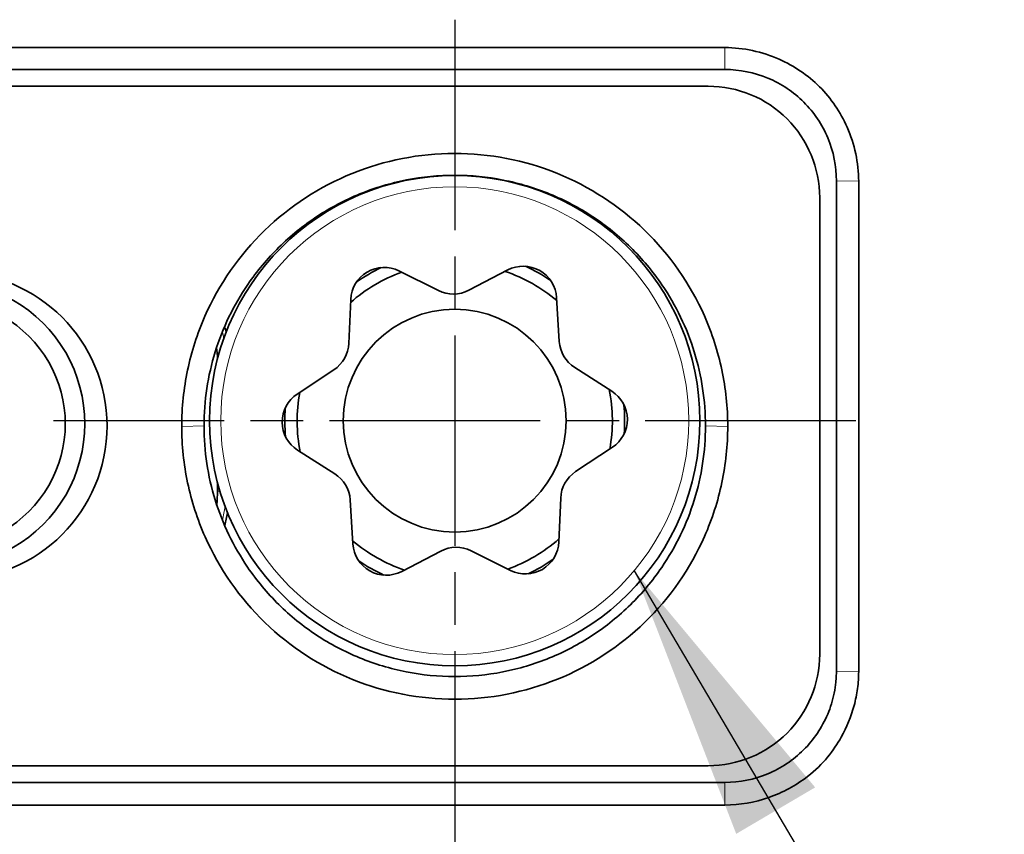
# Model space of a CAD drawing. Header units: millimetres. Extents: x 5 to 415, y 5 to 292.
# Tile 66 of 199: x 106.04 to 114.88, y 223.07 to 230.38. Entities that reach past the tile are written whole.
import ezdxf

# ---------------------------------------------------------------- set-up
doc = ezdxf.new("R2010")
doc.units = ezdxf.units.MM
doc.linetypes.add('CHAIN', pattern=[0.3543, 0.2362, -0.0295, 0.0591, -0.0295])
doc.linetypes.add('LONG_DASH_DOTTED', pattern=[0.3001, 0.2362, -0.0295, 0.0049, -0.0295])
for name, color, linetype, lineweight in [('Bemaßung (ISO)', 7, 'Continuous', 25), ('Mittelpunktmarkierung (ISO)', 7, 'LONG_DASH_DOTTED', 25), ('Sichtbar (ISO)', 7, 'Continuous', 35), ('Sichtbar schmal (ISO)', 7, 'Continuous', 18), ('Symbol (ISO)', 7, 'Continuous', 25)]:
    doc.layers.add(name, color=color, linetype=linetype, lineweight=lineweight)
doc.styles.add('Notiztext (ISO)', font='isocpeur.ttf')
doc.dimstyles.new('Standard (ISO)', dxfattribs={"dimtxt": 3.5, "dimasz": 2.5, "dimexe": 2, "dimexo": 0, "dimgap": 0.762, "dimtad": 1, "dimtoh": 1, "dimdec": 8, "dimdsep": 46, "dimtxsty": 'Notiztext (ISO)', "dimcen": 0.09, "dimdle": 10, "dimclrd": 256, "dimclre": 256, "dimclrt": 256, "dimadec": 6, "dimazin": 2, "dimtfac": 0.514286, "dimtdec": 3, "dimtmove": 0, "dimatfit": 3, "dimfxl": 1, "dimtolj": 1, "dimlwd": -1, "dimlwe": -1, "dimarcsym": 0})
doc.dimstyles.new('Standard - Methode 1b (ISO)$7', dxfattribs={"dimtxt": 3.5, "dimasz": 2.5, "dimexe": 2, "dimexo": 0, "dimgap": 0.762, "dimtad": 1, "dimtoh": 1, "dimdsep": 46, "dimtxsty": 'Notiztext (ISO)', "dimcen": 0.09, "dimdle": 10, "dimclrd": 256, "dimclre": 256, "dimclrt": 256, "dimazin": 2, "dimtfac": 1, "dimtmove": 0, "dimatfit": 3, "dimfxl": 1, "dimtolj": 1, "dimlwd": -1, "dimlwe": -1, "dimarcsym": 0})

# ---------------------------------------------------------------- blocks, each defined once
blk = doc.blocks.new('*D11')
at = {"layer": 'Bemaßung (ISO)', "transparency": 16777216}
for p, q in [((94.9455, 226.7329), (94.9455, 203.6737)), ((109.9455, 223.1833), (109.9455, 203.6737)), ((97.4455, 205.6737), (107.4455, 205.6737))]:
    blk.add_line(p, q, dxfattribs=at)
for points in [[(97.4455, 206.0903), (97.4455, 205.257), (94.9455, 205.6737)], [(107.4455, 206.0903), (107.4455, 205.257), (109.9455, 205.6737)]]:
    blk.add_solid(points, dxfattribs=at)
at = {"layer": 'Defpoints', "color": 0, "transparency": 16777216}
for p in [(94.9455, 226.7329), (109.9455, 223.1833), (109.9455, 205.6737)]:
    blk.add_point(p, dxfattribs=at)
at = {"layer": 'Bemaßung (ISO)', "transparency": 16777216, "insert": (100.6955, 209.9357), "char_height": 3.5, "attachment_point": 1, "style": 'Notiztext (ISO)'}
blk.add_mtext('\\A1;15', dxfattribs=at)

msp = doc.modelspace()

# ---------------------------------------------------------------- linework, layer by layer
at = {"layer": 'Mittelpunktmarkierung (ISO)', "linetype": 'CHAIN', "ltscale": 8.000593}
for p, q in [((109.94547839, 230.38327812), (109.94547839, 223.18327812)), ((113.54547839, 226.78327812), (106.34547839, 226.78327812))]:
    msp.add_line(p, q, dxfattribs=at)
at = {"layer": 'Sichtbar (ISO)'}
for p, q in [((92.5207375, 230.13258402), (112.3702374, 230.13258402)), ((92.52047697, 229.9360745), (112.37047842, 229.9360745)), ((112.22051603, 229.7860745), (92.67042652, 229.7860745)), ((113.37047839, 228.93607292), (113.37047839, 224.53607478)), ((113.57047839, 228.93229605), (113.57047839, 224.53285889)), ((113.22047839, 224.68613246), (113.22047839, 228.78601588)), ((109.79883648, 227.95149188), (109.44529358, 228.12779999)), ((110.42170441, 228.13647164), (110.07134866, 227.9539121)), ((110.88386023, 227.49438062), (110.85977608, 227.88871181)), ((109.01169144, 227.87229871), (108.99461476, 227.47760196)), ((108.86045464, 227.24038938), (108.53099588, 227.0223663)), ((111.35549136, 227.04745104), (111.02221229, 227.25958825)), ((108.53546541, 226.51910519), (108.86874448, 226.30696798)), ((111.03050214, 226.32616685), (111.3599609, 226.54418993)), ((107.81655513, 226.15053726), (107.81655513, 226.22858383)), ((109.00709655, 226.07217562), (109.03118069, 225.67784442)), ((110.87926534, 225.69425752), (110.89634202, 226.08895427)), ((109.46925237, 225.4300846), (109.81960811, 225.61264413)), ((110.0921203, 225.61506435), (110.4456632, 225.43875624)), ((92.67041919, 223.6860745), (112.22051588, 223.6860745)), ((112.3704813, 223.5360745), (92.52047836, 223.5360745)), ((112.370206, 223.33258402), (92.52075714, 223.33258402))]:
    msp.add_line(p, q, dxfattribs=at)
for radius in [2.2, 1]:
    msp.add_circle((109.94547839, 226.78327812), radius, dxfattribs=at)
for centre, radius, start, end in [((112.22047811, 228.78607426), 1.00000028, 359.996642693, 89.997827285), ((109.31141105, 227.85933125), 0.3, 63.495051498, 177.522625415), ((109.94547837, 226.78327949), 1.525, 115.628994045, 125.388745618), ((110.56033406, 227.87042311), 0.3, 3.495051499, 117.522625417), ((109.94547837, 226.78327949), 1.525, 55.628930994, 65.388682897), ((105.44547839, 226.7360745), 1.38, 270.006732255, 89.993300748), ((109.94547842, 226.7832749), 1.41455775, 109.643772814, 131.37375281), ((109.94547842, 226.7832749), 1.41455775, 49.643924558, 71.373904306), ((105.34547839, 226.75490851), 1.28, 269.99999987, 90.000000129), ((109.93271901, 228.21996063), 0.3, 243.495051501, 297.522625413), ((105.34047795, 226.75490851), 1.10999306, 270.005054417, 90.006379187), ((105.9454795, 227.12337083), 2, 13.095684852, 14.655342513), ((106.81655513, 227.31672764), 1, 1.171330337, 7.144659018), ((108.69489515, 227.49056943), 0.3, 303.495051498, 357.522625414), ((111.18330225, 227.51266932), 0.3, 183.4950515, 237.522625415), ((108.69655537, 226.77218626), 0.3, 123.495051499, 237.522625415), ((109.94547842, 226.7832749), 1.41455775, 169.643782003, 191.37359167), ((109.94547842, 226.7832749), 1.41455775, 349.644085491, 11.373894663), ((111.19440141, 226.79436998), 0.3, 303.495051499, 57.522625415), ((109.94547837, 226.78327949), 1.525, 355.628785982, 5.388765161), ((109.94547837, 226.78327949), 1.525, 175.628912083, 185.388890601), ((108.70765453, 226.05388692), 0.3, 3.4950515, 57.522625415), ((111.19606163, 226.07598681), 0.3, 123.495051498, 177.522625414), ((106.81655513, 226.15053726), 1, 353.060558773, 0), ((105.94548192, 226.34878255), 2, 345.344473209, 348.693943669), ((109.94547842, 226.7832749), 1.41455775, 229.643942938, 251.373582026), ((109.33062271, 225.69613312), 0.3, 183.495051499, 297.522625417), ((109.94547842, 226.7832749), 1.41455775, 289.644094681, 311.373733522), ((110.57954573, 225.70722498), 0.3, 243.495051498, 357.522625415), ((109.95823777, 225.34659561), 0.3, 63.495051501, 117.522625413), ((109.94547837, 226.78327949), 1.525, 235.628767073, 245.388972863), ((109.94547837, 226.78327949), 1.525, 295.628704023, 305.388910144), ((112.22047811, 224.68607474), 1.00000028, 270.002164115, 0.003319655)]:
    msp.add_arc(centre, radius, start, end, dxfattribs=at)
for points, knots in [([(112.3702374, 230.13258285), (112.45359407, 230.13246215), (112.5368569, 230.12323942), (112.69984602, 230.0880359), (112.77959592, 230.06204089), (112.99066492, 229.96884236), (113.11492819, 229.88519765), (113.32323382, 229.67686779), (113.4068594, 229.55260204), (113.50001282, 229.34155007), (113.52598826, 229.26181743), (113.5611544, 229.09886476), (113.57035781, 229.01562462), (113.57047452, 228.93229606)], [-0.1884465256, -0.1884465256, -0.1884465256, -0.1884465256, -0.16344091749, -0.16344091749, -0.13842229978, -0.13842229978, -0.09422096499, -0.09422096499, -0.05002027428, -0.05002027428, -0.02500591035, -0.02500591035, -0.00000350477, -0.00000350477, -0.00000350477, -0.00000350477]), ([(113.37047839, 228.93607282), (113.37047861, 229.06834966), (113.34424598, 229.19933428), (113.24296778, 229.44180058), (113.16972497, 229.55103576), (112.98549552, 229.73527665), (112.87627378, 229.80852733), (112.63378096, 229.90983195), (112.50279086, 229.9360745), (112.37047842, 229.9360825)], [-0.15758343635, -0.15758343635, -0.15758343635, -0.15758343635, -0.11788263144, -0.11788263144, -0.07878942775, -0.07878942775, -0.03969886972, -0.03969886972, -0.00000498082, -0.00000498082, -0.00000498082, -0.00000498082]), ([(112.39540569, 226.73258402), (112.39540458, 226.90268565), (112.37748013, 227.07276859), (112.30727824, 227.40526741), (112.25501201, 227.56800629), (112.05878108, 228.01124993), (111.87553162, 228.27447953), (111.42286245, 228.7120314), (111.1543916, 228.88671996), (110.57135624, 229.12193163), (110.2573867, 229.18281304), (109.62950234, 229.18228004), (109.31562851, 229.1208993), (108.73311475, 228.88474904), (108.46498793, 228.70971081), (108.01313758, 228.2715749), (107.83030677, 228.00815617), (107.6349864, 227.56522165), (107.58307408, 227.40299027), (107.51335227, 227.07158625), (107.4955522, 226.90209443), (107.49555109, 226.73258401)], [0.00000139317, 0.00000139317, 0.00000139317, 0.00000139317, 0.05103965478, 0.05103965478, 0.10196512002, 0.10196512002, 0.19578331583, 0.19578331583, 0.28915109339, 0.28915109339, 0.38224194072, 0.38224194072, 0.47532140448, 0.47532140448, 0.5686169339, 0.5686169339, 0.66232930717, 0.66232930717, 0.71302077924, 0.71302077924, 0.76382126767, 0.76382126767, 0.76382126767, 0.76382126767]), ([(107.69546276, 226.73607361), (107.69547825, 226.96159742), (107.72938411, 227.1858527), (107.86262707, 227.61635905), (107.96108428, 227.82021379), (108.17048531, 228.12646285), (108.26433873, 228.23858883), (108.47250676, 228.44316795), (108.58634854, 228.53512512), (108.83007942, 228.69557509), (108.95936204, 228.76371626), (109.22943962, 228.87408611), (109.36961135, 228.91602525), (109.65585594, 228.97210927), (109.8012305, 228.9861686), (110.09263836, 228.98597947), (110.23798583, 228.97173313), (110.52414547, 228.91528337), (110.66425933, 228.87316549), (110.93417012, 228.76246008), (111.06334558, 228.69416632), (111.30685313, 228.53342666), (111.42057718, 228.44132988), (111.62847344, 228.23650834), (111.72217577, 228.12428226), (111.93093191, 227.81817638), (112.0289993, 227.61465488), (112.16171003, 227.18494588), (112.19547853, 226.96114013), (112.19549392, 226.73607351)], [0.00000370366, 0.00000370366, 0.00000370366, 0.00000370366, 0.06767321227, 0.06767321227, 0.13520706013, 0.13520706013, 0.1789692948, 0.1789692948, 0.22276607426, 0.22276607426, 0.26650149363, 0.26650149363, 0.31028689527, 0.31028689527, 0.35399471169, 0.35399471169, 0.39769997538, 0.39769997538, 0.44148419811, 0.44148419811, 0.48521278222, 0.48521278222, 0.52900856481, 0.52900856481, 0.57276498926, 0.57276498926, 0.64016048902, 0.64016048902, 0.70769296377, 0.70769296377, 0.70769296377, 0.70769296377]), ([(107.49554084, 226.73258401), (107.49554287, 226.56248378), (107.51346785, 226.39240232), (107.58367009, 226.05990638), (107.63593614, 225.89716891), (107.83216706, 225.45392545), (108.0154173, 225.1906949), (108.4680882, 224.75314135), (108.73656015, 224.57845211), (109.31959785, 224.34323946), (109.63356874, 224.28235779), (110.26145578, 224.28289079), (110.57533094, 224.34427179), (111.15784704, 224.58042303), (111.42597496, 224.75546194), (111.87782704, 225.19359951), (112.06065863, 225.4570192), (112.255979, 225.89995353), (112.30789115, 226.0621835), (112.37761331, 226.39358466), (112.39541392, 226.56307499), (112.39541593, 226.73258402)], [0.00000139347, 0.00000139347, 0.00000139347, 0.00000139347, 0.05103923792, 0.05103923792, 0.1019642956, 0.1019642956, 0.19578291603, 0.19578291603, 0.28915118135, 0.28915118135, 0.38224255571, 0.38224255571, 0.47532254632, 0.47532254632, 0.56861856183, 0.56861856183, 0.66233135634, 0.66233135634, 0.71302241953, 0.71302241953, 0.76382248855, 0.76382248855, 0.76382248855, 0.76382248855]), ([(112.19549392, 226.73607351), (112.19547827, 226.51054073), (112.16156683, 226.28627314), (112.02831436, 225.85574465), (111.92984727, 225.65188456), (111.72044296, 225.34565339), (111.6266073, 225.23355073), (111.41843206, 225.0289623), (111.3045562, 224.93698167), (111.06082455, 224.7765471), (110.93157347, 224.7084251), (110.66149029, 224.59805087), (110.52126948, 224.55610081), (110.23502219, 224.50003238), (110.08968412, 224.48598044), (109.79836079, 224.4861695), (109.65304906, 224.50040841), (109.36688541, 224.55684305), (109.22672235, 224.59897209), (108.95680647, 224.709682), (108.82766211, 224.77795678), (108.5841529, 224.93868211), (108.47039489, 225.03080263), (108.26249189, 225.23563368), (108.16880716, 225.34783681), (107.96004808, 225.65392563), (107.86197151, 225.8574521), (107.72925228, 226.28718176), (107.6954785, 226.51099891), (107.69546276, 226.73607361)], [0.00000368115, 0.00000368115, 0.00000368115, 0.00000368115, 0.06767573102, 0.06767573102, 0.13522600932, 0.13522600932, 0.17898433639, 0.17898433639, 0.2227965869, 0.2227965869, 0.26652369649, 0.26652369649, 0.3103253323, 0.3103253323, 0.35402344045, 0.35402344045, 0.39771900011, 0.39771900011, 0.44151922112, 0.44151922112, 0.48523898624, 0.48523898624, 0.52904946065, 0.52904946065, 0.57280106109, 0.57280106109, 0.64021101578, 0.64021101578, 0.70774411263, 0.70774411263, 0.70774411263, 0.70774411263]), ([(113.5704757, 224.53285887), (113.57047412, 224.53240274), (113.57047326, 224.53066403), (113.57044971, 224.52645047), (113.57043731, 224.52483936), (113.57038996, 224.5200062), (113.57034485, 224.51678427), (113.57016897, 224.50711941), (113.56999769, 224.50067729), (113.56932268, 224.4813566), (113.56865783, 224.46848407), (113.56602623, 224.42990551), (113.56342265, 224.40424497), (113.55312516, 224.32756848), (113.54294522, 224.27688723), (113.50298444, 224.12739869), (113.46374853, 224.03100059), (113.34703577, 223.82341389), (113.25206798, 223.6988781), (113.00755768, 223.50811246), (112.88858658, 223.44390421), (112.63675125, 223.35626692), (112.50359591, 223.33278378), (112.370206, 223.33258744)], [-0.21457055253, -0.21457055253, -0.21457055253, -0.21457055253, -0.21354733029, -0.21354733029, -0.2129138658, -0.2129138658, -0.21164697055, -0.21164697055, -0.20911327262, -0.20911327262, -0.20404595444, -0.20404595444, -0.1939099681, -0.1939099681, -0.17362823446, -0.17362823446, -0.13307220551, -0.13307220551, -0.07999633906, -0.07999633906, -0.04002065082, -0.04002065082, -0.00000362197, -0.00000362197, -0.00000362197, -0.00000362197]), ([(112.37048131, 223.5360745), (112.50231686, 223.53607489), (112.63289501, 223.5621427), (112.87487616, 223.66284665), (112.98407578, 223.73581608), (113.16835797, 223.91938806), (113.24173221, 224.02828082), (113.31799605, 224.20952916), (113.33760765, 224.27323846), (113.35730989, 224.3709538), (113.36224555, 224.40379026), (113.36718528, 224.45330837), (113.36842046, 224.46984398), (113.36965566, 224.4946804), (113.36996442, 224.50296311), (113.37047244, 224.52342001), (113.37047847, 224.53261839), (113.37047839, 224.5360747)], [-0.044533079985, -0.044533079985, -0.044533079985, -0.044533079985, -0.03342773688, -0.03342773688, -0.02247065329, -0.02247065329, -0.011513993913, -0.011513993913, -0.005915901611, -0.005915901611, -0.003122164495, -0.003122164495, -0.001726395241, -0.001726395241, -0.001028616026, -0.001028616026, -0.000003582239, -0.000003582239, -0.000003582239, -0.000003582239])]:
    msp.add_open_spline(points, degree=3, knots=knots, dxfattribs=at)
at = {"layer": 'Sichtbar schmal (ISO)'}
for p, q in [((112.37023737, 230.13256805), (112.3704784, 229.93609049)), ((113.3704796, 228.93607294), (113.57045439, 228.93229632)), ((107.4955474, 226.73258403), (107.69546264, 226.73607361)), ((112.39540937, 226.73258404), (112.19549404, 226.73607352)), ((107.81655513, 226.15053726), (107.8384333, 226.15053726)), ((113.57045332, 224.53285917), (113.37048759, 224.53607443)), ((112.37048129, 223.5360735), (112.37020597, 223.33260175))]:
    msp.add_line(p, q, dxfattribs=at)
msp.add_circle((109.94547839, 226.78327812), 2.1, dxfattribs=at)
for centre, major_axis, ratio, start_param, end_param in [((106.89788827, 227.33038123), (0.16458322, -0.98003788), 0.9998158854, 1.5977440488, 1.6581267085), ((106.89788276, 226.13688463), (-0.16458255, -0.98004357), 0.9998159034, 1.4865669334, 1.6142365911)]:
    msp.add_ellipse(centre, major_axis=major_axis, ratio=ratio, start_param=start_param, end_param=end_param, dxfattribs=at)

# ---------------------------------------------------------------- dimensions: what is measured, and where the dimension line sits
at = {"layer": 'Bemaßung (ISO)'}
dim = msp.add_linear_dim(base=(109.9454783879, 205.6736640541), p1=(94.945478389, 226.7329403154), p2=(109.9454783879, 223.1832781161), angle=180, dimstyle='Standard (ISO)', override={"dimgap": 0.762, "dimtoh": 0, "dimdec": 8, "dimtol": 0, "dimlim": 0, "dimtp": 0, "dimtm": 0, "dimtdec": 3, "dimtofl": 0, "dimatfit": 1}, dxfattribs=at)
dim.commit()
dim.dimension.update_dxf_attribs({"geometry": '*D11', "text_midpoint": (102.4454783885, 205.6736640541), "dimtype": 160})

# ---------------------------------------------------------------- leaders
at = {"layer": 'Symbol (ISO)', "annotation_type": 0, "has_hookline": 1, "hookline_direction": 0, "text_width": 20.64677992}
msp.add_leader([(111.55702997, 225.43683781), (122.84714338, 206.26567339), (125.34714338, 206.26567339)], dimstyle='Standard - Methode 1b (ISO)$7', override={"dimtad": 0}, dxfattribs=at)

doc.saveas('drawing.dxf')
